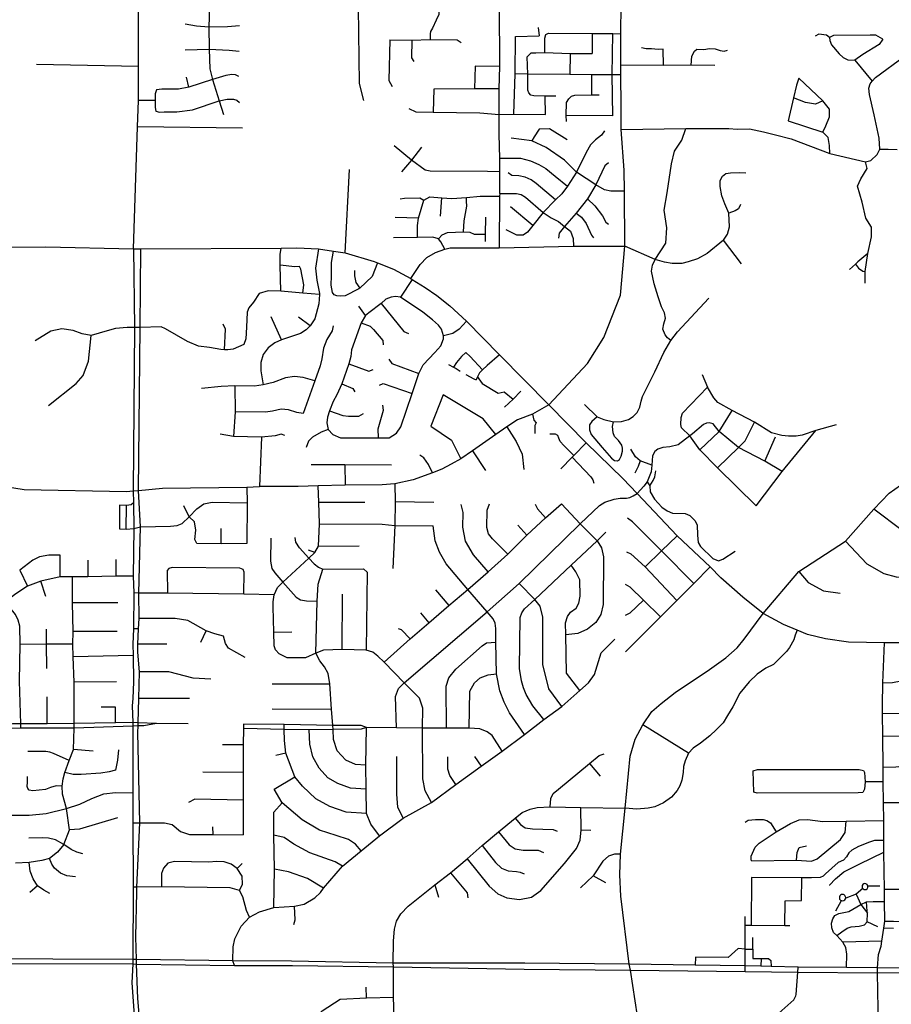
# Model space of a CAD drawing. Header units: millimetres. Extents: x 35 to 72953, y -43 to 70184.
# Tile 50 of 204: x 26197 to 29095, y 43437 to 46711. Entities that reach past the tile are written whole.
import ezdxf

# ---------------------------------------------------------------- set-up
doc = ezdxf.new("R2010")
doc.units = ezdxf.units.MM
doc.layers.add('roads_3', color=3, linetype='Continuous')

msp = doc.modelspace()

# ---------------------------------------------------------------- linework, layer by layer
at = {"layer": 'roads_3'}
for points in [[(26575.44, 45948.23), (26589.38, 46354.19), (26592.52, 46441.47), (26592.79, 46554.63), (26592.33, 46770.25)], [(27791.64, 46395.83), (27791.66, 46480.21), (27794.01, 46555.34), (27792.5, 46757.82)], [(27956.04, 45430.25), (28085.13, 45567.95), (28139.67, 45653.32), (28195.23, 45794.96), (28209.64, 45957.58), (28208.02, 46140.19), (28207.53, 46210.74), (28196.98, 46345.36), (28197.42, 46423.83), (28195.55, 46526.73), (28195.6, 46559.46), (28195.86, 46663.97), (28196.66, 46760.81)], [(26828.31, 46752.05), (26826.39, 46687.26), (26827.74, 46612.39), (26829.41, 46546.8), (26838.13, 46511.4), (26860.4, 46441.31)], [(27322.36, 46751.11), (27325.46, 46498.82), (27340.79, 46441.55)], [(27590.57, 46753.41), (27590.89, 46728.4), (27581.79, 46709.31), (27569.38, 46682.86), (27563.55, 46671.11), (27562.51, 46663.35), (27562.5, 46644.73)], [(26747.76, 46696.58), (26785.27, 46690.5), (26826.39, 46687.26), (26887.64, 46688.31), (26928.51, 46690.83)], [(27846.23, 46654.98), (27924.96, 46656.97)], [(27920.93, 46685.09), (27924.96, 46656.97)], [(27942.9, 46601.07), (27943.24, 46649.2), (27946.63, 46661.33), (27955.35, 46666), (28100.25, 46664.91), (28169.39, 46664.46), (28195.86, 46663.97)], [(28100.25, 46664.91), (28100.56, 46598.55)], [(28169.76, 46391.14), (28167.48, 46527.47), (28169.39, 46664.46)], [(29067.22, 46645.68), (29043.54, 46659.44), (29024.8, 46659.72), (28902.73, 46657.9), (28890.02, 46651.47), (28879.85, 46658.83), (28853.81, 46662.45), (28842.15, 46655.8)], [(29008.92, 46237.8), (29026.87, 46242.42), (29048.29, 46262.9), (29056.76, 46280.42), (29054.45, 46316.56), (29037.94, 46394.32), (29022.71, 46461.55), (29020.74, 46482.42), (29025.11, 46497.6), (29031.16, 46506.59), (29043.25, 46518.73), (29139.29, 46589.29), (29169.51, 46601.87), (29186, 46610.42), (29217.94, 46637.57), (29249.98, 46659.26), (29262.04, 46680.6)], [(27427.73, 46643.99), (27425.03, 46508.49), (27435.44, 46487.94)], [(27427.73, 46643.99), (27500.62, 46642.4), (27562.5, 46644.73), (27651.7, 46643.4), (27664.58, 46635.28)], [(27500.62, 46642.4), (27500.29, 46584.2), (27507.79, 46571.99)], [(27840.09, 46396.81), (27844.17, 46530.42), (27846.23, 46654.98)], [(28890.02, 46651.47), (28891.15, 46640.99), (28896.55, 46626.7), (28921.59, 46596.66), (28935.72, 46584.69), (28950.73, 46577.68), (28973.66, 46576.34), (29031.16, 46506.59)], [(29067.22, 46645.68), (29055.43, 46628.55), (29000.92, 46594.41), (28973.66, 46576.34)], [(26747.75, 46610.24), (26827.74, 46612.39), (26894.01, 46609.43), (26926.86, 46605.45)], [(27886.57, 46529.4), (27884.56, 46586.66), (27897.69, 46600.72), (27913.84, 46600.72), (27942.9, 46601.07)], [(27942.9, 46601.07), (28027.9, 46598.66), (28100.56, 46598.55)], [(28027.9, 46598.66), (28026.59, 46528.44)], [(28338.11, 46558.33), (28336.73, 46612.13), (28319.9, 46611.91), (28297.93, 46613.94), (28280.68, 46613.4), (28264.27, 46616.67)], [(28430.11, 46558.95), (28432.52, 46589.2), (28441.44, 46606.19), (28448.89, 46613.09), (28471.45, 46611.86), (28490.6, 46614.35), (28509.4, 46613.35), (28526.36, 46608.38), (28539.09, 46606.37), (28550.21, 46609.31)], [(26592.79, 46554.63), (26253.45, 46561.57)], [(28508.07, 46558.44), (28430.11, 46558.95), (28338.11, 46558.33), (28195.6, 46559.46)], [(26926.31, 46521.91), (26914.53, 46527.39), (26902.14, 46527.83), (26882.52, 46524.78), (26838.13, 46511.4), (26759.58, 46485.95), (26725.36, 46480.07), (26669.42, 46479.35), (26652.04, 46477.88), (26648.16, 46464.32), (26647.63, 46441.51), (26592.52, 46441.47)], [(27711.6, 46556.5), (27709.73, 46480.61)], [(27794.01, 46555.34), (27711.6, 46556.5)], [(28195.55, 46526.73), (28167.48, 46527.47), (28099.87, 46527.81), (28026.59, 46528.44), (27886.57, 46529.4), (27844.17, 46530.42)], [(27979.39, 46456.15), (27944.46, 46456.58), (27906.16, 46457.4), (27897.03, 46459.72), (27889.93, 46466.96), (27886.39, 46476.49), (27886.57, 46529.4)], [(28099.92, 46460.91), (28099.87, 46527.81)], [(26759.58, 46485.95), (26751.35, 46519.93)], [(28787.93, 46516.1), (28779.85, 46493), (28769.75, 46450.81), (28752.57, 46374.47)], [(28890.83, 46265.94), (28889.83, 46292.06), (28884.79, 46319.19), (28867.63, 46336.27), (28877.73, 46357.36), (28889.85, 46387.5), (28889.85, 46412.61), (28867.66, 46440.75), (28787.93, 46516.1)], [(27573.82, 46479.69), (27572.48, 46403.25)], [(27791.66, 46480.21), (27709.73, 46480.61), (27573.82, 46479.69)], [(28015.71, 46371.65), (28014.26, 46392.37), (28015.2, 46435.72), (28023.2, 46447.8), (28032.23, 46456.54), (28043.14, 46459.71), (28099.92, 46460.91), (28123.41, 46460.47)], [(26647.63, 46441.51), (26647.88, 46419.03), (26650.28, 46406.17), (26661.77, 46403.17), (26677.99, 46403.97), (26719.7, 46403.84), (26771.54, 46410.76), (26860.4, 46441.31), (26887.29, 46445.96), (26908.07, 46445.93), (26919.22, 46442.71), (26928.46, 46434.93)], [(26860.4, 46441.31), (26875.26, 46395.13)], [(27945.12, 46395.21), (27944.46, 46456.58)], [(28867.66, 46440.75), (28843.43, 46429.7), (28810.11, 46435.74), (28769.75, 46450.81)], [(27491.28, 46415.44), (27514.06, 46403.96), (27572.48, 46403.25), (27727.47, 46400.81), (27791.64, 46395.83), (27840.09, 46396.81), (27945.12, 46395.21)], [(27793.2, 46133.05), (27793.6, 46204.96), (27793.5, 46250.17), (27791.62, 46328.52), (27791.66, 46384.39), (27791.64, 46395.83)], [(28169.76, 46391.14), (28014.26, 46392.37)], [(28752.57, 46374.47), (28867.63, 46336.27)], [(26937.84, 46349.89), (26589.38, 46354.19)], [(28142.01, 46341.2), (28131.75, 46327.13), (28111.59, 46311.47), (28094.63, 46294.38), (28080.48, 46269.48), (28048.94, 46203.68), (28018.33, 46157.17), (27999.32, 46131.76), (27978.34, 46112.12), (27937.67, 46069.91), (27903.04, 46026.48), (27885.39, 46004.01), (27871.26, 45993.96), (27850.71, 45993.73), (27814.74, 46012.07)], [(28017.72, 46311.37), (27959.18, 46347.56), (27924.87, 46346.56), (27907.7, 46321.45), (27899.62, 46307.39)], [(28196.98, 46345.36), (28412.06, 46348.29), (28487.09, 46348.41), (28526.46, 46348.4), (28554.72, 46348.39), (28582.99, 46346.38), (28623.36, 46347.38), (28669.79, 46337.31), (28710.17, 46327.26), (28762.03, 46314.5), (28890.83, 46265.94), (29008.92, 46237.8)], [(28309.85, 45913.31), (28345.54, 45967.44), (28349.07, 46018.23), (28339.85, 46076.89), (28349.76, 46134.47), (28364.96, 46231.42), (28374.21, 46273.45), (28399.3, 46309.78), (28412.06, 46348.29)], [(28208.02, 46140.19), (28162.44, 46140.41), (28141.78, 46145.02), (28112.84, 46162.01), (28048.94, 46203.68), (28008.61, 46244.06), (27948.06, 46285.27), (27899.62, 46307.39), (27830.99, 46316.45)], [(27793.6, 46204.96), (27752.6, 46205.99), (27562, 46206.87), (27545.69, 46210.02), (27499.51, 46243.96), (27442.53, 46291.41)], [(27532.89, 46286.83), (27499.51, 46243.96), (27466.49, 46204.67)], [(29056.76, 46280.42), (29084.64, 46279.97), (29115.17, 46278.6)], [(27793.5, 46250.17), (27861.93, 46249.71), (27896.11, 46241.33), (27923.38, 46228.8), (27946.86, 46215.56), (27977.54, 46190.08), (28018.33, 46157.17)], [(28155.33, 46234.64), (28143.26, 46224.92), (28112.84, 46162.01), (28084.81, 46114.59), (28046.92, 46067.25), (28009.06, 46022.91), (27990.56, 46000.54), (27988.29, 45984.45)], [(29010.35, 46050.64), (28998.8, 46104.18), (28982.67, 46157.44), (28993.78, 46181.55), (29014.98, 46215.69), (29008.92, 46237.8)], [(27279.92, 45935.45), (27293.49, 46212.51)], [(27978.34, 46112.12), (27914.95, 46165.81), (27897.65, 46178.01), (27877.63, 46186.99), (27857.18, 46191.7), (27833.47, 46192.96), (27820.85, 46200.94)], [(28537.35, 45977.02), (28550.57, 45997.45), (28557.67, 46021.91), (28554.65, 46067.11), (28541.52, 46098.15), (28531.85, 46124.86), (28526.58, 46155.51), (28525.71, 46175.64), (28534.5, 46190.68), (28544.63, 46199.71), (28560.74, 46201.73), (28590.02, 46202.73), (28611.22, 46201.71)], [(27793.2, 46133.05), (27793.02, 46123.27), (27791.74, 45952.12)], [(27793.2, 46133.05), (27849.08, 46133.11), (27864.82, 46129.22), (27878.91, 46120.45), (27937.67, 46069.91), (27964.62, 46052.14), (27988.76, 46039.12), (28009.06, 46022.91), (28028.59, 46007.24), (28037.75, 45983.48), (28038.63, 45957.2)], [(27462.64, 46114.8), (27476.15, 46117.71), (27527.42, 46118.82), (27541.37, 46110.75)], [(27519.81, 45986.22), (27520.4, 46025.88), (27523.68, 46050.74), (27541.37, 46110.75)], [(27541.37, 46110.75), (27560.55, 46121.8), (27600.42, 46118.77), (27634.41, 46115.76), (27682.86, 46119.77), (27728.11, 46124.25), (27793.02, 46123.27)], [(27596.36, 46057.49), (27600.42, 46118.77)], [(27673.06, 46005.22), (27675.26, 46041.91), (27683.86, 46090.13), (27682.86, 46106.71), (27682.86, 46119.77)], [(28084.81, 46114.59), (28109.57, 46091.32), (28134.46, 46058.23), (28145.59, 46037.81), (28154.79, 46031.23)], [(27903.04, 46026.48), (27828.75, 46088.61)], [(28046.92, 46067.25), (28064.74, 46053.68), (28081.04, 46033.04), (28098.57, 45994.35), (28104.88, 45984.92)], [(28594.29, 46095.64), (28587.35, 46081.19), (28576.02, 46075.29), (28554.65, 46067.11)], [(27523.68, 46050.74), (27445.96, 46052.78)], [(27746.21, 45973.05), (27746.22, 45997.16), (27747.45, 46053.95)], [(29007.84, 45834.95), (29008.77, 45873.34), (29017.36, 45933.32), (29029.47, 45989.13), (29029.03, 46020.87), (29010.35, 46050.64)], [(22911.69, 46014), (22977.04, 45995.89), (23056.69, 45993.47), (23444.8, 45994.94), (23573.25, 45997.71), (23646.11, 45998.19), (23752.53, 45993.57), (24110.3, 45991.97), (24254.9, 45991.31), (24644.81, 45990.67), (24759.83, 45986.93), (25033.77, 45969.24), (25240.62, 45957.54), (25418.58, 45955.2), (25594.63, 45956.01), (25791.9, 45957.28), (25885.63, 45956.22), (25927.4, 45957.48), (25967.61, 45956.83), (26055.28, 45954.48), (26283.74, 45954.87), (26575.44, 45948.23)], [(27589.45, 45981.67), (27602.07, 45995.73), (27619.74, 46003.26), (27673.06, 46005.22), (27693.76, 46004.21), (27707.89, 45997.18), (27746.22, 45997.16)], [(27610.81, 45947.85), (27597.35, 45972.09), (27589.45, 45981.67), (27570.6, 45987.18), (27519.81, 45986.22), (27440.56, 45984.73)], [(28537.35, 45977.02), (28482.9, 45933.69), (28450.55, 45915.29), (28420.35, 45905.25), (28398.28, 45900.28), (28366.86, 45900.4), (28341.21, 45904.16), (28309.85, 45913.31), (28209.64, 45957.58)], [(28597.02, 45899.33), (28537.35, 45977.02)], [(26575.44, 45948.23), (26579.18, 45687.58), (26574.31, 45143.98), (26575.19, 45104.5), (26577.1, 45019), (26574.41, 44860.6), (26576.88, 44804.48), (26575.52, 44685.56), (26573.57, 44634.32), (26574.34, 44596.6), (26576.1, 44509.18), (26572.98, 44453.18), (26571.62, 44428.8), (26573.69, 44373.1), (26573.88, 44361.72), (26573.05, 44139.46), (26573.94, 44040.29), (26574.42, 43826.05), (26572.95, 43585.65), (26573.03, 43570.79)], [(26575.44, 45948.23), (26599.54, 45948.39), (27066.15, 45951.35), (27119.17, 45951.68), (27190.91, 45948.22), (27240.89, 45941.05), (27279.92, 45935.45), (27375.55, 45906.9), (27386.51, 45902.52), (27439.61, 45881.32), (27497.99, 45849.51), (27501.89, 45846.51), (27545.27, 45820.08), (27584.18, 45793.3), (27627.84, 45759.27), (27683.05, 45707.77), (27793.1, 45595.89), (27956.04, 45430.25)], [(26585.32, 43585.5), (26583.39, 43661.14), (26586.23, 43809.82), (26587, 43826.21), (26597.17, 44039.92), (26590.16, 44340.37), (26590.98, 44362.57), (26590.8, 44373.04), (26593.31, 44453.05), (26595.64, 44541.61), (26590.27, 44607.64), (26590.13, 44634.02), (26592.51, 44685.23), (26594.22, 44719.43), (26593.87, 44804.16), (26598.81, 45024.63), (26592.52, 45145.54), (26597.9, 45687.16), (26599.54, 45948.39)], [(27190.91, 45948.22), (27181, 45884.25), (27185.2, 45844.82), (27194.24, 45799.68), (27193.99, 45796.45), (27191.71, 45766.25), (27178.68, 45716.41), (27162.98, 45692.7), (27149.89, 45679.37), (27130.42, 45667.34), (27067.39, 45646.51), (27045.78, 45635.97), (27023.8, 45619.52), (27006.59, 45597.11), (26999.1, 45570.7), (26999.06, 45542.79), (27006.84, 45496.58)], [(27065.25, 45807.4), (27063.6, 45893.91), (27062.91, 45930.11), (27066.15, 45951.35)], [(27386.51, 45902.52), (27368.8, 45856.57), (27327.68, 45818.24), (27324.87, 45815.63), (27279.34, 45792.53), (27265.08, 45791.16), (27251.98, 45792.09), (27242.55, 45795.75), (27237.73, 45803.53), (27233.14, 45827.79), (27234.3, 45859.37), (27233.85, 45902.84), (27240.89, 45941.05)], [(27497.99, 45849.51), (27528.71, 45896.85), (27550.96, 45920.06), (27579.52, 45936.81), (27610.81, 45947.85), (27628.42, 45951.47), (27650.77, 45952.16), (27791.74, 45952.12), (28038.63, 45957.2), (28209.64, 45957.58)], [(28362.37, 45643.77), (28351.26, 45653.12), (28342.91, 45663.2), (28335.44, 45681.15), (28338.52, 45699.54), (28344.69, 45718.36), (28341.61, 45736.31), (28331.45, 45756.35), (28319.89, 45788.85), (28306.43, 45832.83), (28298.29, 45873.91), (28301.62, 45893.97), (28309.85, 45913.31)], [(29017.36, 45933.32), (28983.62, 45905.28), (28976.02, 45898.06), (28956.42, 45879.48)], [(27138.63, 45801.16), (27141.5, 45828.94), (27132.32, 45880.66), (27127.73, 45889.81), (27111.63, 45889.36), (27063.6, 45893.91)], [(27310.87, 45876.73), (27310.4, 45858.89), (27315.22, 45836.23), (27327.68, 45818.24)], [(28976.02, 45898.06), (28986.56, 45883.85), (29001.07, 45874.87), (29008.77, 45873.34)], [(27501.89, 45846.51), (27463.32, 45787.85)], [(27193.99, 45796.45), (27138.63, 45801.16), (27065.25, 45807.4), (27023.63, 45809.37), (26993.06, 45799.67), (26974.84, 45770.88), (26959.23, 45752.43), (26953.69, 45737.88), (26951.07, 45688.36), (26949.1, 45649.85), (26942.27, 45630.77), (26906.82, 45614.92), (26889.26, 45612.67), (26878, 45613.15), (26866.18, 45613.64), (26827.81, 45620.78), (26792.04, 45624.68), (26755.3, 45640.88), (26681.83, 45682.33), (26667.2, 45689.13), (26597.9, 45687.16)], [(27463.32, 45787.85), (27446.61, 45789.65), (27432.07, 45787.5), (27414.53, 45780.87), (27398.69, 45766.73), (27357.8, 45735.56), (27347.25, 45727.54), (27333.11, 45702.74), (27300.64, 45612.99), (27298.15, 45591.21), (27291.96, 45566.16), (27268.09, 45499.39), (27251.84, 45462.78), (27239.31, 45441.38), (27227.46, 45410.42), (27220.46, 45389.22), (27218.2, 45369.81), (27222.79, 45347.46)], [(27606.24, 45659.83), (27599.88, 45681.86), (27589.88, 45694.93), (27569.49, 45712.45), (27537.34, 45738.05), (27463.32, 45787.85)], [(28075.6, 45431.4), (28116.9, 45390.51), (28138.98, 45381.01), (28171.8, 45373.41), (28197.93, 45374.35), (28221.57, 45381.61), (28236.97, 45391.21), (28250.16, 45404.85), (28258.65, 45422.45), (28263.75, 45441.65), (28268, 45457.47), (28308.83, 45540.1), (28339.42, 45603.69), (28362.37, 45643.77), (28384.39, 45672.61), (28488.25, 45784.94)], [(27347.25, 45727.54), (27324.41, 45757.63)], [(27398.69, 45766.73), (27474.1, 45674.22), (27490.5, 45667.47)], [(27067.39, 45646.51), (27033.81, 45722.9)], [(27162.98, 45692.7), (27124.72, 45721.37)], [(27683.05, 45707.77), (27658.92, 45681.52), (27637.14, 45666.81), (27606.24, 45659.83)], [(26597.9, 45687.16), (26579.18, 45687.58), (26554.35, 45687.17), (26515.61, 45683.71), (26488.65, 45675.49), (26435.03, 45660.24), (26405.5, 45665.71), (26374.87, 45677.42), (26337.06, 45682.34), (26301.28, 45674.5), (26248.44, 45642.5)], [(26878, 45613.15), (26881.31, 45682.03), (26874.16, 45698.21)], [(27239.97, 45692.98), (27235.84, 45676.13), (27218.09, 45646.78), (27207.66, 45618.91), (27202.17, 45582.87), (27196.7, 45559.3), (27178.93, 45509.46), (27139.3, 45401.1)], [(27333.11, 45702.74), (27362.78, 45691.66), (27374.12, 45680.51), (27404.61, 45643.82), (27405.88, 45628.92)], [(26292.99, 45428.21), (26385.28, 45501.16), (26408.01, 45526.97), (26426.1, 45574.86), (26435.03, 45660.24)], [(27464.27, 45356.91), (27502.3, 45467.73), (27524.71, 45534.52), (27538.73, 45562.63), (27577.82, 45604.19), (27597.25, 45626.35), (27606.46, 45648.95), (27606.24, 45659.83)], [(27424.19, 45581.81), (27434.42, 45566.92), (27524.71, 45534.52)], [(27735.77, 45546.79), (27695.14, 45590.17), (27680.18, 45603.59), (27665.71, 45590.5), (27649.11, 45570.92), (27640.06, 45554.67)], [(27793.1, 45595.89), (27751.7, 45560.37), (27735.77, 45546.79), (27726.17, 45536.76), (27719.66, 45523.37), (27714.62, 45512.98)], [(27291.96, 45566.16), (27357.61, 45542.44), (27372.16, 45547.12)], [(27622.61, 45563.97), (27640.06, 45554.67), (27648.14, 45550.38), (27662.11, 45541.79)], [(27178.93, 45509.46), (27139.95, 45521.34), (27110.64, 45523.73), (27080.58, 45520.16), (27040.17, 45504.51), (27006.84, 45496.58), (26978.51, 45492.55), (26912.31, 45492.61), (26867.18, 45491.44), (26801.19, 45484.66)], [(27680.32, 45530.94), (27706.98, 45515.89), (27714.62, 45512.98)], [(27719.66, 45523.37), (27724.15, 45515.91), (27735.43, 45501.15), (27788.1, 45469.27), (27807.93, 45473.46), (27837.52, 45449.02)], [(28466.32, 45531.36), (28483.85, 45489.05)], [(26912.31, 45492.61), (26913.83, 45406.6), (26907.95, 45324.73)], [(27268.09, 45499.39), (27304.66, 45484), (27311.47, 45472.76)], [(27394.08, 45495.79), (27405.8, 45500.77), (27502.3, 45467.73)], [(28396.82, 45387.99), (28401.47, 45402.19), (28483.85, 45489.05)], [(28844.46, 45344.52), (28798.54, 45329.07), (28778.73, 45325.83), (28753.09, 45325.59), (28730.96, 45327.8), (28696.71, 45336.7), (28640.11, 45372), (28565.88, 45411.37), (28519.02, 45438.17), (28505.44, 45453.11), (28483.85, 45489.05)], [(27780.2, 45331.66), (27737.84, 45383.04), (27604.77, 45463.29), (27564.63, 45359.56), (27632.71, 45312.74), (27663.67, 45250.81)], [(27864.01, 45475.22), (27837.52, 45449.02), (27809.27, 45422.6)], [(27139.3, 45401.1), (27118.32, 45404.47), (27091.04, 45412.9), (27067.02, 45415), (27037.44, 45408.84), (27014.97, 45405.96), (26913.83, 45406.6)], [(27956.04, 45430.25), (27902.01, 45399.01), (27852.78, 45380.57), (27816.75, 45356.97), (27780.2, 45331.66), (27702.39, 45276.98), (27663.67, 45250.81), (27632.4, 45232.47), (27601.33, 45215.84), (27569.79, 45203.86), (27505.62, 45181.03), (27444.94, 45167.43), (27402.38, 45163.81), (27279.74, 45162.97), (27189.86, 45160.54), (27122.73, 45158.73), (26994.79, 45158.05)], [(27390.57, 45320.53), (27389.43, 45350.23), (27407.18, 45412.72), (27404.5, 45428.4)], [(28528.46, 44854.93), (28493.09, 44890.98), (28383.49, 44994.62), (28249.81, 45135.09), (28202.78, 45184.69), (28080.84, 45304.07), (27956.04, 45430.25)], [(28458.79, 45280.4), (28523.18, 45341.11), (28565.88, 45411.37)], [(27227.46, 45410.42), (27271.41, 45394.23), (27290.48, 45392.12), (27324.85, 45391.86), (27340.21, 45401.5)], [(27902.01, 45399.01), (27906.22, 45379.05), (27914.21, 45370.44), (27909.92, 45361.36), (27909.98, 45334.14)], [(28116.9, 45390.51), (28099.47, 45374.99), (28091.74, 45363.86), (28091.38, 45347.28), (28097.64, 45331.47), (28133.67, 45288.6), (28165.38, 45252.07), (28175.19, 45244.94), (28184.98, 45243.86), (28191.43, 45248.52), (28197.27, 45259.64), (28201.06, 45275.34), (28201.8, 45286.26), (28199.69, 45295.86), (28188.11, 45311.19), (28174.6, 45325.17), (28170.23, 45336.73), (28167.91, 45357.63), (28171.8, 45373.41)], [(28645.65, 45093.63), (28517.7, 45220.93), (28458.79, 45280.4), (28425.43, 45326.71), (28398.1, 45353.41), (28395.54, 45364.76), (28396.82, 45387.99)], [(27222.79, 45347.46), (27199.73, 45338.81), (27170.74, 45322.86), (27157.91, 45308.85), (27149.85, 45288.54)], [(27222.79, 45347.46), (27238.15, 45331.56), (27263.57, 45320.67), (27390.57, 45320.53), (27425.17, 45320.3), (27449.95, 45335.62), (27464.27, 45356.91)], [(27816.75, 45356.97), (27848.4, 45308.51), (27867.52, 45265.38), (27873.49, 45215.2)], [(28732.32, 45208.63), (28674.63, 45242.77), (28587.3, 45288.6), (28523.18, 45341.11), (28502.65, 45366.68), (28489.93, 45370.48), (28480.8, 45369.24), (28471.03, 45364.45), (28434.19, 45333.9), (28425.43, 45326.71), (28386.06, 45296.89), (28358.61, 45290.47), (28335.06, 45288.07), (28319.36, 45282.49), (28308.89, 45275.24), (28301.09, 45260.91), (28298.52, 45229.36), (28296.67, 45206.77), (28283.46, 45173.9)], [(28517.7, 45220.93), (28587.3, 45288.6), (28609.26, 45309.93), (28640.11, 45372)], [(28911.97, 45363.48), (28844.46, 45344.52)], [(27078.82, 45327.75), (27066.84, 45332.2), (27046.75, 45327.42), (27000.93, 45322.77), (26907.95, 45324.73), (26863.93, 45332.76)], [(27000.93, 45322.77), (26994.79, 45158.05)], [(28039.74, 45261.84), (28006.44, 45294.5), (27993.79, 45308.58), (27989.72, 45318.64), (27986.77, 45328.04), (27978.48, 45332.42), (27959.51, 45332.56)], [(28645.65, 45093.63), (28732.32, 45208.63), (28844.46, 45344.52)], [(28674.63, 45242.77), (28709.85, 45323.44)], [(28080.84, 45304.07), (28039.74, 45261.84), (28033.67, 45255.85), (27996.12, 45217.63)], [(28298.52, 45229.36), (28259.91, 45243.69), (28244.92, 45257.39), (28229.65, 45282.03)], [(27569.79, 45203.86), (27556.53, 45231.14), (27540.57, 45254.24), (27527.58, 45262.11)], [(27702.39, 45276.98), (27745.56, 45211.79)], [(28033.67, 45255.85), (28096.7, 45190.39), (28102.36, 45180.68), (28106.35, 45169.26)], [(27166.54, 45231.35), (27278.73, 45231.09), (27433.18, 45230.75)], [(27278.73, 45231.09), (27279.74, 45162.97)], [(28259.91, 45243.69), (28253.1, 45225.04), (28242.68, 45202.74)], [(28292.77, 45160.87), (28303.96, 45178.75), (28309.52, 45190.55), (28312.8, 45210.39)], [(25063.82, 45173.11), (25078.71, 45172.77), (25112.35, 45165.79), (25163.29, 45158.79), (25246.26, 45158.7), (25381.84, 45153.14), (25787.93, 45158.02), (25883.82, 45159.03), (25970.79, 45160.61), (26056.08, 45159.6), (26142.93, 45160.03), (26212.5, 45148.22), (26552.65, 45142.12), (26574.31, 45143.98), (26592.52, 45145.54), (26672.44, 45152.38), (26952.32, 45156.54), (26994.79, 45158.05)], [(26952.32, 45156.54), (26953.03, 45104.17), (26953.02, 44968.46)], [(27566.7, 44107.51), (27545.39, 44146.47), (27537.66, 44186.35), (27536.07, 44355.16), (27537.66, 44421.3), (27526.47, 44454.41), (27475.95, 44505.24), (27409.43, 44574.59), (27388.1, 44593.82), (27371.15, 44607.13), (27349.11, 44614.43), (27269.11, 44616.56), (27207.58, 44614.17), (27182.03, 44604.67), (27147.47, 44588.65), (27086.12, 44588.22), (27059.94, 44601.45), (27048.14, 44615.06), (27043.66, 44628.83), (27041.93, 44674.47), (27039.91, 44758.26), (27039.62, 44775.17), (27043.19, 44798.38), (27054.68, 44822.16), (27072, 44840.24), (27158.2, 44920.45), (27178.27, 44939.31), (27190.53, 44960.31), (27194.58, 45034.35), (27191.35, 45106.54), (27189.86, 45160.54)], [(27444.94, 45167.43), (27445.9, 45108.98), (27444.14, 45028.39)], [(28283.46, 45173.9), (28271.91, 45159.79), (28249.81, 45135.09)], [(28283.46, 45173.9), (28292.77, 45160.87), (28293.69, 45140.27)], [(28669.42, 44735.93), (28787.57, 44875.56), (28943.05, 44977), (29036.96, 45083.47), (29088.46, 45135.7), (29125.82, 45162.83), (29163.16, 45153.78), (29199.51, 45127.65), (29250.98, 45110.57), (29310.54, 45111.55), (29383.45, 45113.45)], [(27450.11, 44356.25), (27446.94, 44459.76), (27456.31, 44486.66), (27475.95, 44505.24), (27751.92, 44741.99), (27857.83, 44836.05), (28061.07, 45034.12), (28124.76, 45095.66), (28142.93, 45106.71), (28173.26, 45116.61), (28193.7, 45119.87), (28214.6, 45120), (28226.22, 45121.76), (28236.6, 45126.89), (28249.81, 45135.09)], [(28293.69, 45140.27), (28308.29, 45116.74), (28332.69, 45089.66), (28350.28, 45077.73), (28368.28, 45069.58), (28410.29, 45068.91), (28425.08, 45062.24), (28442.49, 45045.85), (28449.96, 45031.45), (28450.55, 44996.11), (28453.06, 44972), (28461.14, 44958.94), (28502.27, 44918.73), (28520.69, 44911.7), (28535.58, 44916.46), (28576.38, 44943.02)], [(26575.19, 45104.5), (26567.35, 45096.97), (26551.9, 45095.47), (26529.11, 45095.99), (26528.95, 45018.12), (26551.28, 45016.64)], [(26551.28, 45016.64), (26551.9, 45095.47)], [(26577.1, 45019), (26598.81, 45024.63), (26698.18, 45026.36), (26720.91, 45029.06), (26737.52, 45035.86), (26760.68, 45057.48), (26785.98, 45083.83), (26809.45, 45101.03), (26837.24, 45106.57), (26953.03, 45104.17)], [(26786.71, 44969.05), (26779.67, 44981.72), (26782.71, 45013.44), (26778.03, 45040.87), (26760.68, 45057.48), (26743.5, 45094.13)], [(27191.35, 45106.54), (27344.57, 45106)], [(27409.43, 44574.59), (27495.39, 44652.32), (27557.12, 44704.85), (27623.93, 44762.72), (27687.74, 44815.58), (27755.06, 44875.06), (27819.93, 44933.44), (27883.64, 44996.68), (27945.75, 45054.1), (27998.56, 45100.45)], [(27445.9, 45108.98), (27573.88, 45106.3)], [(27755.06, 44875.06), (27705.97, 44931.11), (27679.81, 44976.18), (27670.29, 45023.35), (27672.25, 45071.66), (27665.6, 45098.41)], [(27819.93, 44933.44), (27769.08, 44984.21), (27756.22, 45001.07), (27750.93, 45021.59), (27751.35, 45079.84), (27758.9, 45100.26)], [(27911.55, 45099.59), (27918.55, 45084.29), (27945.75, 45054.1)], [(27998.56, 45100.45), (28061.07, 45034.12), (28116.73, 44978.14), (28132.22, 44954.45), (28138.14, 44924.68), (28136.74, 44765.67), (28128.98, 44733.29), (28112.52, 44706.34), (28085.68, 44683.69), (28052.94, 44669.51), (28013.6, 44665.4)], [(28438.35, 44835.35), (28331.51, 44944), (28235.26, 45040.94), (28218.5, 45052.99)], [(28943.05, 44977), (29013.71, 44901.63), (29070.24, 44869.47), (29111.63, 44858.41), (29144.94, 44854.38), (29174.22, 44862.41), (29205.52, 44898.58), (29207.55, 44942.78), (29186.35, 44972.93), (29130.84, 45012.12), (29036.96, 45083.47)], [(26551.28, 45016.64), (26577.1, 45019)], [(26867.67, 44968.12), (26867.06, 45018.88)], [(27194.58, 45034.35), (27402.85, 45033.68), (27444.14, 45028.39), (27572.14, 45027.63)], [(27444.14, 45028.39), (27438.35, 44885.51)], [(27875.89, 44334.02), (27825.56, 44406.15), (27807.87, 44441.44), (27793.8, 44479.15), (27782.26, 44534.97), (27780.37, 44641.2), (27780.57, 44686.57), (27777.96, 44703.47), (27771.17, 44718.22), (27751.92, 44741.99), (27687.74, 44815.58), (27615.65, 44901.26), (27592.98, 44939.56), (27578.76, 44977.27), (27572.14, 45027.63)], [(27853.15, 45029.84), (27883.64, 44996.68)], [(27032.41, 44986.99), (27031.34, 44910.08), (27035.85, 44886.14), (27045.76, 44871.07), (27072, 44840.24), (27116.65, 44790.91), (27131.24, 44782.09), (27150.62, 44778.04), (27186.11, 44777.15)], [(27158.2, 44920.45), (27127.8, 44954.2), (27115.76, 44973.42), (27112.65, 44989.32)], [(27939.43, 44383.85), (27902.96, 44428.92), (27881.06, 44466.62), (27871.85, 44489.36), (27865.46, 44512.71), (27858.86, 44553.6), (27860.76, 44722.72), (27866.76, 44738.73), (27875.76, 44751.21), (27909.81, 44782.35), (28030.62, 44896.68), (28116.73, 44978.14), (28146.3, 45006.27)], [(28383.49, 44994.62), (28331.51, 44944), (28277.08, 44891.41)], [(26953.02, 44968.46), (26867.67, 44968.12), (26786.71, 44969.05)], [(27190.53, 44960.31), (27326.42, 44960.66)], [(26332.02, 44857.93), (26331.79, 44929.61), (26294.24, 44929.57), (26263.14, 44924.48), (26241.23, 44913.07), (26197.78, 44879.65), (26222.91, 44827.34)], [(27178.27, 44939.31), (27157.67, 44947.18)], [(27158.2, 44920.45), (27176.11, 44901.2), (27190.89, 44890.11), (27205.33, 44883.04), (27340.55, 44884.95), (27352.64, 44873.67), (27349.11, 44614.43)], [(28214.3, 44941.53), (28229.14, 44934.63), (28277.08, 44891.41), (28382.09, 44779.32)], [(26423.65, 44913.32), (26423.63, 44857.9)], [(26516.88, 44915.76), (26516.86, 44860.34)], [(26942.95, 44800.88), (26943.62, 44873.29), (26940.8, 44882.78), (26929.57, 44886.49), (26704.25, 44888.57), (26692.58, 44885.76), (26687.1, 44879.1), (26688.16, 44803.34)], [(28059.69, 44479.66), (28015.3, 44538.06), (28013.6, 44665.4), (28011.57, 44705.57), (28018.56, 44726.59), (28028.1, 44740.78), (28047.82, 44754.06), (28056.56, 44770.92), (28061.29, 44793.65), (28059.43, 44848.28), (28046.25, 44874.78), (28030.62, 44896.68)], [(28211.27, 44608.4), (28327.84, 44725.29), (28382.09, 44779.32), (28438.35, 44835.35), (28493.09, 44890.98)], [(26574.41, 44860.6), (26516.86, 44860.34), (26423.63, 44857.9), (26372.49, 44858.52), (26332.02, 44857.93), (26268.1, 44843.15), (26222.91, 44827.34), (26181.41, 44799.64), (26149.78, 44773.42), (26114.99, 44746.61), (26083.16, 44725.38), (26032.34, 44701.02), (25952.68, 44661.33), (25874.27, 44617.78), (25826.55, 44594.9), (25790.73, 44587.59)], [(26343.79, 43967.62), (26363.35, 44017.27), (26353.21, 44087.7), (26340.14, 44135.14), (26338.07, 44162.12), (26341.77, 44186.12), (26347.53, 44207.33), (26362.04, 44247.18), (26376.6, 44283.51), (26378.62, 44355.07), (26378.56, 44370.12), (26377.95, 44508.27), (26375.53, 44591.65), (26374.29, 44633.8), (26374.66, 44676.48), (26373.21, 44772.01), (26372.49, 44858.52)], [(27182.03, 44604.67), (27186.11, 44777.15), (27189.84, 44833.28), (27205.33, 44883.04)], [(28601.79, 44790.29), (28528.46, 44854.93)], [(28787.57, 44875.56), (28818.86, 44839.38), (28869.32, 44811.24), (28924.85, 44803.19)], [(26284.31, 44792.41), (26268.1, 44843.15)], [(27999.81, 44426.37), (27957.07, 44485.79), (27936.53, 44566.46), (27936.63, 44724.13), (27927.84, 44760.1), (27909.81, 44782.35), (27857.83, 44836.05)], [(28327.84, 44725.29), (28270.86, 44780.79), (28226.89, 44823.61), (28211.92, 44832.43)], [(27043.19, 44798.38), (26942.95, 44800.88), (26688.16, 44803.34), (26593.87, 44804.16), (26576.88, 44804.48)], [(27269.11, 44616.56), (27270.03, 44800.47)], [(27579.93, 44814.93), (27623.93, 44762.72)], [(29594.83, 44638.97), (29384.17, 44638.33), (29250.47, 44637.64), (29123.45, 44638.37), (29072.21, 44638.38), (28953.08, 44640.41), (28876.36, 44651.48), (28816.8, 44666.57), (28782.12, 44680.99), (28737.06, 44699.74), (28669.42, 44735.93), (28601.79, 44790.29)], [(26201.09, 44354.63), (26200.69, 44368.96), (26196.75, 44511.17), (26198.93, 44632.91), (26197.28, 44693.43), (26191.97, 44714.47), (26183.84, 44732.4), (26149.78, 44773.42)], [(26523.76, 44771.95), (26373.21, 44772.01)], [(28270.86, 44780.79), (28225.65, 44736.73), (28210.43, 44728.97)], [(27530.08, 44738.37), (27557.12, 44704.85)], [(28251.77, 43397.56), (28228.56, 43550.36), (28223.97, 43569.78), (28195.73, 43795.95), (28193.06, 43866.77), (28194.62, 43935.69), (28210.03, 44089.15), (28227.23, 44261.97), (28243.69, 44318.32), (28268.57, 44365.53), (28299.57, 44409.68), (28329.8, 44436.71), (28376.48, 44473.24), (28491.26, 44549.74), (28545.6, 44588.18), (28583.1, 44622.44), (28606.45, 44650.22), (28669.42, 44735.93)], [(26946.95, 44589.28), (26891.89, 44621.01), (26881.33, 44636.18), (26875.1, 44660.58), (26846.1, 44667.93), (26817.71, 44678.83), (26756.11, 44712.61), (26713.65, 44719.86), (26594.22, 44719.43)], [(26287.28, 44553.28), (26286.88, 44634.3), (26286.63, 44683.83)], [(26521.02, 44676.34), (26374.66, 44676.48)], [(26592.51, 44685.23), (26575.52, 44685.56)], [(26799.49, 44641.17), (26817.71, 44678.83)], [(27041.93, 44674.47), (27102.17, 44675.65)], [(27495.39, 44652.32), (27466.9, 44682.08), (27456.79, 44685.02)], [(28782.12, 44680.99), (28775.92, 44663.51), (28771.7, 44649.04), (28756.34, 44623.54), (28747.25, 44609.97), (28732.61, 44595.41), (28703.83, 44566.79), (28678.09, 44554.23), (28649.81, 44534.64), (28623.05, 44508.52), (28591.24, 44471.36), (28568.26, 44425.9), (28550.84, 44396.54), (28535.69, 44372.93), (28513.98, 44350.33), (28491.77, 44329.74), (28460.46, 44305.13), (28436.98, 44287.78), (28420.47, 44271.58), (28409.96, 44246.36), (28404.4, 44227.27), (28403.39, 44207.18), (28398.84, 44181.56), (28391.77, 44163.47), (28383.69, 44147.9), (28364, 44125.3), (28337.74, 44106.72), (28309.47, 44093.66), (28286.75, 44088.64), (28248.89, 44085.14), (28210.03, 44089.15)], [(26374.29, 44633.8), (26286.88, 44634.3), (26198.93, 44632.91)], [(26686.36, 44633.6), (26590.13, 44634.02)], [(26911.24, 43565.56), (26905.41, 43581.54), (26907.09, 43627.47), (26912.05, 43653.85), (26933.69, 43696.11), (26961.15, 43726.04), (26994.37, 43744.06), (27042.56, 43758.84), (27111.4, 43762.64), (27143.02, 43769.84), (27178.9, 43790.13), (27196.97, 43808.35), (27207.59, 43822.89), (27270.31, 43895.43), (27332.83, 43947.08), (27393.68, 43997.14), (27472.79, 44055.32), (27566.7, 44107.51), (27647.53, 44167.34), (27731.69, 44228.51), (27800.98, 44278.86), (27875.89, 44334.02), (27939.43, 44383.85), (27999.81, 44426.37), (28059.69, 44479.66), (28088.3, 44505.27), (28107.87, 44533.13), (28130.58, 44605.3), (28176.43, 44650.33)], [(27616.8, 44355.34), (27615.4, 44493.94), (27624.39, 44522.51), (27647.48, 44551.52), (27734.83, 44628.82), (27748.93, 44638.04), (27780.37, 44641.2)], [(29055.92, 43182.54), (29049.32, 43540.95), (29049.8, 43557.6), (29052.93, 43602.12), (29061.39, 43630.15), (29063.96, 43646.62), (29070.7, 43689.76), (29073.32, 43713.21), (29072.88, 43778.81), (29072.23, 43818.66), (29070.21, 43941.99), (29070.08, 43981.04), (29069.86, 44048.05), (29069.3, 44108.16), (29068.69, 44175.88), (29068.21, 44225.3), (29067.21, 44328.43), (29066.49, 44403.6), (29066.21, 44431.78), (29066.87, 44505.92), (29072.21, 44638.38)], [(26574.34, 44596.6), (26375.53, 44591.65)], [(27239.73, 44350.69), (27238.68, 44363.97), (27234.45, 44417.72), (27228.53, 44502.02), (27223.44, 44536.17), (27210.71, 44558.36), (27194.71, 44578.48), (27182.03, 44604.67)], [(26832.55, 44518.05), (26774.38, 44520.86), (26692.99, 44541.74), (26595.64, 44541.61)], [(27692.17, 44354.52), (27694.4, 44477.3), (27709.03, 44505.46), (27727.98, 44522.17), (27755.37, 44531.99), (27782.26, 44534.97)], [(29066.87, 44505.92), (29099.46, 44506.97), (29127.67, 44512.07), (29147.38, 44525.12), (29174.23, 44542.89), (29182.46, 44546.33), (29197.42, 44552.57), (29227.86, 44552.92), (29252.29, 44551.16), (29275.76, 44544.91), (29302.2, 44538.47), (29323.08, 44540.57), (29348.56, 44546.56), (29369.45, 44549.37)], [(26519.14, 44509.1), (26377.95, 44508.27)], [(27036.18, 44502.34), (27228.53, 44502.02)], [(26289.03, 44369.38), (26288.39, 44459.01)], [(26762.17, 44452.98), (26593.31, 44453.05)], [(26515.65, 44372.58), (26515.76, 44424.38), (26468.56, 44425.06)], [(27036.6, 44418.77), (27234.45, 44417.72)], [(29066.49, 44403.6), (29299.86, 44406.21), (29360.66, 44406.56)], [(26652.06, 44370.54), (26590.8, 44373.04), (26573.69, 44373.1), (26515.65, 44372.58), (26378.56, 44370.12), (26289.03, 44369.38), (26200.69, 44368.96), (26173.19, 44368.73), (26112.67, 44368.17), (26084.24, 44367.54), (26024.86, 44366.98), (25980.91, 44366.36), (25937.55, 44366.42), (25876.76, 44365.46), (25790.12, 44364.89), (25683.07, 44363.94), (25578.54, 44360.96)], [(26652.06, 44370.54), (26610.34, 44362.53), (26590.98, 44362.57), (26573.88, 44361.72), (26378.62, 44355.07), (26287.36, 44354.59), (26201.09, 44354.63), (26114.39, 44353.66), (26084.48, 44352.8), (26023.09, 44352.55), (25981.24, 44351.62), (25936.6, 44350.63), (25876.91, 44350.72), (25789.93, 44348.98), (25683, 44349.2), (25596.21, 44349.75), (25578.54, 44360.96)], [(26757.82, 44369.16), (26652.06, 44370.54)], [(26941.39, 44367.88), (26941.02, 44354.22), (26940.17, 44299.67), (26940.32, 44207.74), (26940.29, 44115.68), (26939.83, 44000.41)], [(27350.75, 44357.36), (27332.63, 44363.44), (27238.68, 44363.97), (27077.1, 44366.6), (26941.39, 44367.88)], [(27350.43, 44071.38), (27282.21, 44075.62), (27228.1, 44094.13), (27182.17, 44120.35), (27137.76, 44161.54), (27112.13, 44192.67), (27082.57, 44272.14), (27077.18, 44314.05), (27076.19, 44350.04), (27077.1, 44366.6)], [(28420.47, 44271.58), (28268.57, 44365.53)], [(27350.75, 44357.36), (27333.07, 44351.14), (27239.73, 44350.69), (27159.44, 44349.57), (27076.19, 44350.04), (26941.02, 44354.22)], [(27349.15, 44151.89), (27296.8, 44154.95), (27255.19, 44170.54), (27221.67, 44189.11), (27193.04, 44221.57), (27172.35, 44259.08), (27161.79, 44302.14), (27159.44, 44349.57)], [(27348.62, 44232.25), (27313.52, 44234.14), (27281.74, 44248.07), (27252.68, 44279.42), (27241.15, 44317.18), (27239.73, 44350.69)], [(27393.68, 43997.14), (27365.13, 44035.45), (27350.43, 44071.38), (27349.15, 44151.89), (27348.62, 44232.25), (27350.75, 44357.36)], [(27800.98, 44278.86), (27768.17, 44329.94), (27751.53, 44342.57), (27727.45, 44352.59), (27692.17, 44354.52), (27616.8, 44355.34), (27536.07, 44355.16), (27450.11, 44356.25), (27350.75, 44357.36)], [(29067.21, 44328.43), (29354.46, 44330.64)], [(26940.17, 44299.67), (26871.5, 44299.44)], [(26362.04, 44247.18), (26309.76, 44270.38), (26296.98, 44275.34), (26284.27, 44276.99), (26224.83, 44277.14)], [(26525.54, 44282.74), (26522.44, 44248.23), (26515.86, 44215.67), (26494.59, 44209.37), (26467.35, 44204.63), (26401.13, 44200.42), (26374.56, 44200.99), (26347.53, 44207.33)], [(26442.01, 44278.63), (26376.6, 44283.51)], [(27082.57, 44272.14), (27049.4, 44263.68)], [(27961.38, 44093.56), (27963.01, 44121.07), (27971.51, 44137.94), (27988.18, 44151.6), (28091.66, 44237.46), (28123.73, 44263.72), (28140.87, 44269.72)], [(27472.79, 44055.32), (27454.66, 44092.02), (27450.99, 44135.67), (27450.78, 44260.8)], [(27647.53, 44167.34), (27627.58, 44196.94), (27620.84, 44218.75), (27621.09, 44259.72)], [(27709.57, 44260.37), (27731.69, 44228.51)], [(28091.66, 44237.46), (28127.16, 44195.27)], [(26940.32, 44207.74), (26806.32, 44208.68)], [(29006.5, 44206.94), (29008.07, 44176.27), (29006.11, 44151.86), (29000.66, 44141.08), (28984.98, 44139.25), (28648.71, 44138.89), (28637.86, 44141.91), (28635.91, 44212.5), (28649.94, 44216.96), (28988.58, 44216.89), (29002.31, 44214.32), (29006.5, 44206.94)], [(29068.21, 44225.3), (29110.52, 44226.54), (29120.26, 44226.83)], [(26338.07, 44162.12), (26318.83, 44162.69), (26299.89, 44157.23), (26282.68, 44150.31), (26240.73, 44146.82), (26228.65, 44148.09), (26223.94, 44153.8), (26222.38, 44160.6), (26222.72, 44175.6), (26223.6, 44194.64)], [(27043.49, 44152.23), (27112.13, 44192.67)], [(29068.69, 44175.88), (29008.07, 44176.27)], [(26086.61, 44065.71), (26229.17, 44065), (26285.65, 44070.73), (26353.21, 44087.7), (26396.84, 44101.95), (26437.39, 44121.44), (26477.43, 44136.08), (26515.86, 44140.39), (26573.05, 44139.46)], [(27332.83, 43947.08), (27313.39, 43969.56), (27290.83, 43984.56), (27249.7, 43997.53), (27193.97, 44015.34), (27136.94, 44049.5), (27069.4, 44106.94), (27043.49, 44152.23)], [(26940.29, 44115.68), (26779.24, 44118.22), (26758.67, 44107.11)], [(27042.56, 43758.84), (27043.93, 43886.15), (27042.33, 43998.94), (27042.61, 44075.65), (27069.4, 44106.94)], [(29069.3, 44108.16), (29110.25, 44108.17), (29127.56, 44108.17)], [(27447.26, 43264.15), (27440.37, 43460.56), (27440.12, 43560.86), (27439.44, 43573.41), (27439.92, 43648.19), (27443.68, 43686.94), (27450.32, 43712.91), (27464.74, 43737.22), (27488.89, 43762.73), (27577.06, 43834.3), (27629.73, 43874.2), (27684.79, 43920.78), (27734.55, 43964.29), (27789.32, 44010.62), (27844.19, 44055.93), (27867.38, 44073.95), (27893.96, 44085.67), (27918.05, 44090.61), (27961.38, 44093.56), (28063.43, 44091.47), (28210.03, 44089.15)], [(27684.79, 43920.78), (27757.99, 43829.14), (27786.55, 43804.11), (27816.76, 43790.26), (27859.01, 43785.52), (27898.81, 43792.31), (27929.85, 43814.76), (28008.24, 43904.9), (28048.35, 43954.12), (28060.61, 43982.87), (28064.51, 44016.19), (28063.43, 44091.47)], [(26522.18, 44056.36), (26395.89, 44018.84), (26363.35, 44017.27)], [(26573.94, 44040.29), (26597.17, 44039.92), (26678.79, 44040.01), (26703.73, 44034.56), (26731.87, 44011.52), (26761.5, 44001.26), (26840.23, 44000.88), (26939.83, 44000.41)], [(27844.19, 44055.93), (27862.14, 44034.71), (27878.37, 44023.81), (27901.87, 44019.77), (27971.02, 44018.2), (27984.25, 44012.01)], [(28609.16, 44042.75), (28619.49, 44048.7), (28643.88, 44050.61), (28668.88, 44050.68), (28681.01, 44047.59), (28693.07, 44040.21), (28712.87, 44010.27)], [(28629.93, 43913.35), (28629.13, 43919.54), (28629.03, 43929.16), (28642.81, 43959.36), (28655.39, 43972.83), (28712.87, 44010.27), (28760.48, 44038.14), (28788.7, 44049.97), (28816.92, 44050.96), (28867.22, 44044.72), (28944.93, 44046.01), (29069.86, 44048.05)], [(28629.93, 43913.35), (28779.69, 43916.28), (28829.38, 43912.57), (28848.56, 43919.81), (28926.75, 43985), (28942.03, 44007.6), (28944.93, 44046.01)], [(26840.23, 44000.88), (26839.46, 44026.83)], [(27789.32, 44010.62), (27824.92, 43966.33), (27845.16, 43953.8), (27871.68, 43948.77), (27921.41, 43949.26), (27938.57, 43940.92)], [(28064.51, 44016.19), (28096.62, 44016.1)], [(26407.23, 43937.49), (26387.6, 43942.36), (26368.4, 43951.45), (26343.79, 43967.62), (26315.92, 43983.35), (26293.55, 43989.57), (26272.67, 43990.52), (26228.1, 43989.02)], [(27270.31, 43895.43), (27246.25, 43910.25), (27161.83, 43940.35), (27109.05, 43968.64), (27076.21, 43990.84), (27042.33, 43998.94)], [(29070.08, 43981.04), (29039.6, 43981.05), (29022.45, 43975.72), (28985.67, 43961.51), (28964.25, 43948.73), (28954.25, 43940.55), (28946.4, 43927.05), (28936.03, 43915.68), (28918.9, 43908.58), (28876.04, 43870.56), (28869.25, 43863.06), (28859.25, 43858.09), (28829.44, 43857.38), (28797.8, 43857.45), (28630.66, 43857.82)], [(26343.79, 43967.62), (26323.35, 43942.92), (26295.92, 43921.22), (26270.58, 43914.51), (26228.39, 43908.52), (26183.15, 43905.93)], [(27734.55, 43964.29), (27779.79, 43908.33), (27799.04, 43889.08), (27821.39, 43880.91), (27849.06, 43878.45), (27860.73, 43876.08), (27874.81, 43870.53)], [(28779.69, 43916.28), (28782.08, 43941), (28789.03, 43958.33), (28813.19, 43963.15)], [(28890.59, 43832.13), (28889.57, 43833.18), (28909.45, 43853.3), (28937.17, 43876.8), (28990.37, 43903.63), (29070.21, 43941.99)], [(26297.6, 43805.36), (26277.41, 43816.12), (26256.59, 43830.73), (26241.72, 43854.25), (26232.6, 43879.47), (26228.39, 43908.52)], [(26382.83, 43860.22), (26354.2, 43864.06), (26333.45, 43873.15), (26313.47, 43889.69), (26304.38, 43902.52), (26295.92, 43921.22)], [(26927.74, 43814.63), (26938.02, 43835.62), (26936.64, 43863.08), (26920.75, 43888.26), (26900.46, 43902.79), (26877.39, 43910.56), (26852.26, 43911.64), (26825.2, 43908.97), (26711.59, 43910.93), (26690.13, 43906.31), (26675.61, 43889.75), (26668.81, 43871.88), (26668.55, 43827.22)], [(28194.62, 43935.69), (28174.52, 43935.97), (28155.38, 43928.82), (28135.86, 43912.09), (28103.84, 43863.42), (28062.31, 43823.55)], [(26920.75, 43888.26), (26936.61, 43904.96)], [(27207.59, 43822.89), (27153.9, 43855.15), (27091.39, 43877.45), (27043.93, 43886.15)], [(27629.73, 43874.2), (27684.65, 43806.9), (27687.8, 43790.81)], [(28145.84, 43840), (28103.84, 43863.42)], [(28630.66, 43857.82), (28629.61, 43698.5)], [(28796.78, 43781.89), (28797.8, 43857.45)], [(26256.59, 43830.73), (26231.01, 43807.93)], [(26927.74, 43814.63), (26897, 43824.21), (26668.55, 43827.22), (26587, 43826.21), (26574.42, 43826.05)], [(26961.15, 43726.04), (26951.39, 43748.75), (26939.16, 43793.92), (26927.74, 43814.63)], [(27577.06, 43834.3), (27589.38, 43792.49)], [(29000.49, 43821.39), (28977.94, 43802.65), (28943.73, 43789.58)], [(29017.56, 43829.82), (29015.26, 43834.43), (29013.16, 43836.24), (29010.31, 43837.48), (29007.26, 43837.79), (29003.81, 43836.98), (29000.82, 43834.99), (28998.44, 43831.34), (28997.9, 43826.54), (28998.74, 43823.71), (29000.49, 43821.39), (29001.29, 43820.34), (29003.57, 43818.88), (29006.12, 43818.1), (29011.42, 43818.65), (29014.91, 43820.95), (29017.27, 43824.85), (29017.73, 43827.23), (29017.56, 43829.82)], [(29056.72, 43829.27), (29017.56, 43829.82)], [(29073.32, 43713.21), (29102.81, 43712.7), (29225.47, 43711.16), (29225.6, 43777.44), (29225.23, 43818.58), (29102.35, 43818.24), (29072.23, 43818.66)], [(28741.2, 43697.6), (28742.23, 43780.89)], [(28742.23, 43780.89), (28796.78, 43781.89)], [(28946.35, 43559.13), (28947.6, 43603.19), (28944.14, 43625.43), (28935.54, 43641.54), (28933.87, 43643.43), (28914.61, 43665.21), (28903.56, 43675.25), (28897.65, 43690.73), (28896.8, 43706.28), (28900.94, 43720.41), (28907.65, 43731.56), (28920.37, 43738.51), (28953.82, 43744.8), (28994.26, 43768.38), (29013.22, 43777.86), (29035.42, 43778.77), (29072.88, 43778.81)], [(28911.02, 43747.13), (28929.28, 43781.22)], [(28943.81, 43792.28), (28941, 43798.5), (28938.95, 43800.21), (28936.22, 43801.47), (28933.25, 43801.93), (28929.75, 43801.39), (28926.48, 43799.67), (28924.23, 43797.28), (28922.76, 43794.18), (28922.51, 43789.31), (28923.42, 43786.53), (28926.86, 43782.51), (28929.28, 43781.22), (28931.86, 43780.59), (28937.07, 43781.27), (28940.52, 43783.47), (28943.07, 43787.21), (28943.73, 43789.58), (28943.81, 43792.28)], [(28977.94, 43802.65), (28994.26, 43768.38)], [(29016.26, 43739.1), (29015, 43746.13), (29013.22, 43777.86)], [(27109.05, 43701.54), (27113.02, 43717.62), (27111.4, 43762.64)], [(28994.26, 43768.38), (29016.26, 43739.1)], [(28609.32, 43545.98), (28609.44, 43564.59), (28609.42, 43620.27), (28609.39, 43698.13), (28609.38, 43728.76)], [(28914.61, 43665.21), (28930.4, 43677.06), (28948.33, 43689.36), (28961.72, 43694.63), (28974.84, 43694.88), (28988.73, 43695.89), (29006.16, 43700.91), (29014.99, 43710.45), (29016.26, 43739.1)], [(29049.98, 43693.76), (29014.99, 43710.45)], [(28758.38, 43697.47), (28741.2, 43697.6), (28629.61, 43698.5), (28609.39, 43698.13)], [(29102.28, 43688.24), (29070.7, 43689.76)], [(28635.06, 43620.27), (28634.57, 43658.44)], [(29063.96, 43646.62), (28933.87, 43643.43)], [(28585.83, 43622.03), (28552.76, 43592.65), (28444.22, 43593.43)], [(28609.42, 43620.27), (28585.83, 43622.03)], [(28609.42, 43620.27), (28635.06, 43620.27)], [(28635.06, 43620.27), (28635.29, 43588.61), (28662.06, 43588.36)], [(24600.42, 43580.63), (24610.11, 43574.99), (24672.31, 43578.18), (24816.47, 43577.7), (24859.18, 43576.64), (24874.31, 43576.55), (25059.22, 43577.13), (25287.8, 43573.79), (25582.59, 43574.37), (25983.05, 43573.01), (25996.07, 43572.61), (26573.03, 43570.79), (26585.83, 43570.6), (26911.24, 43565.56), (27104.51, 43565.75), (27440.12, 43560.86), (27875.09, 43553.42), (28228.56, 43550.36), (28609.32, 43545.98), (28784.59, 43543.54), (29049.32, 43540.95), (29319.04, 43541.96)], [(29318.49, 43554.7), (29049.8, 43557.6), (28946.35, 43559.13), (28785.41, 43560.42), (28695.34, 43562.56), (28661.78, 43563.32), (28609.44, 43564.59), (28442.69, 43566.51), (28223.97, 43569.78), (27876.63, 43573.1), (27439.44, 43573.41), (27101.2, 43579.81), (26905.41, 43581.54), (26585.32, 43585.5), (26572.95, 43585.65), (26040.74, 43587.5)], [(26622.19, 43210.5), (26605.87, 43296.38), (26603.87, 43306.87), (26602.64, 43313.36), (26589.77, 43456.14), (26585.83, 43570.6), (26585.32, 43585.5)], [(28444.22, 43593.43), (28442.69, 43566.51)], [(28662.06, 43588.36), (28661.78, 43563.32)], [(28662.06, 43588.36), (28686.79, 43588.6), (28694.62, 43582.56), (28695.34, 43562.56)], [(26573.03, 43570.79), (26569.6, 43508.41), (26584.46, 43307.63), (26608.24, 43191.86)], [(28469.94, 42735.29), (28510.1, 42816.36), (28552.62, 42866.16), (28559.06, 42885.26), (28566.15, 42972.68), (28572.72, 42993.28), (28587.25, 43020.71), (28608.07, 43062.11), (28612.63, 43090.24), (28613.71, 43172.89), (28609.63, 43254.04), (28612.17, 43281.14), (28625.55, 43314.05), (28641.46, 43335.93), (28671.4, 43362.89), (28770.73, 43450.95), (28778.31, 43464.49), (28779.26, 43469.68), (28784.59, 43543.54), (28785.41, 43560.42)], [(27349.84, 43457.78), (27349.17, 43493.83)], [(26753.09, 42868.05), (26749.31, 42994.46), (26749.51, 43055.04), (26752.97, 43072.83), (26763.45, 43094.12), (26784.27, 43111.53), (26894.79, 43175.25), (26989.66, 43232.33), (27043.38, 43268.07), (27145.03, 43352.53), (27203, 43415.38), (27262.78, 43453.13), (27349.84, 43457.78), (27440.37, 43460.56)]]:
    msp.add_lwpolyline(points, dxfattribs=at)

doc.saveas('drawing.dxf')
